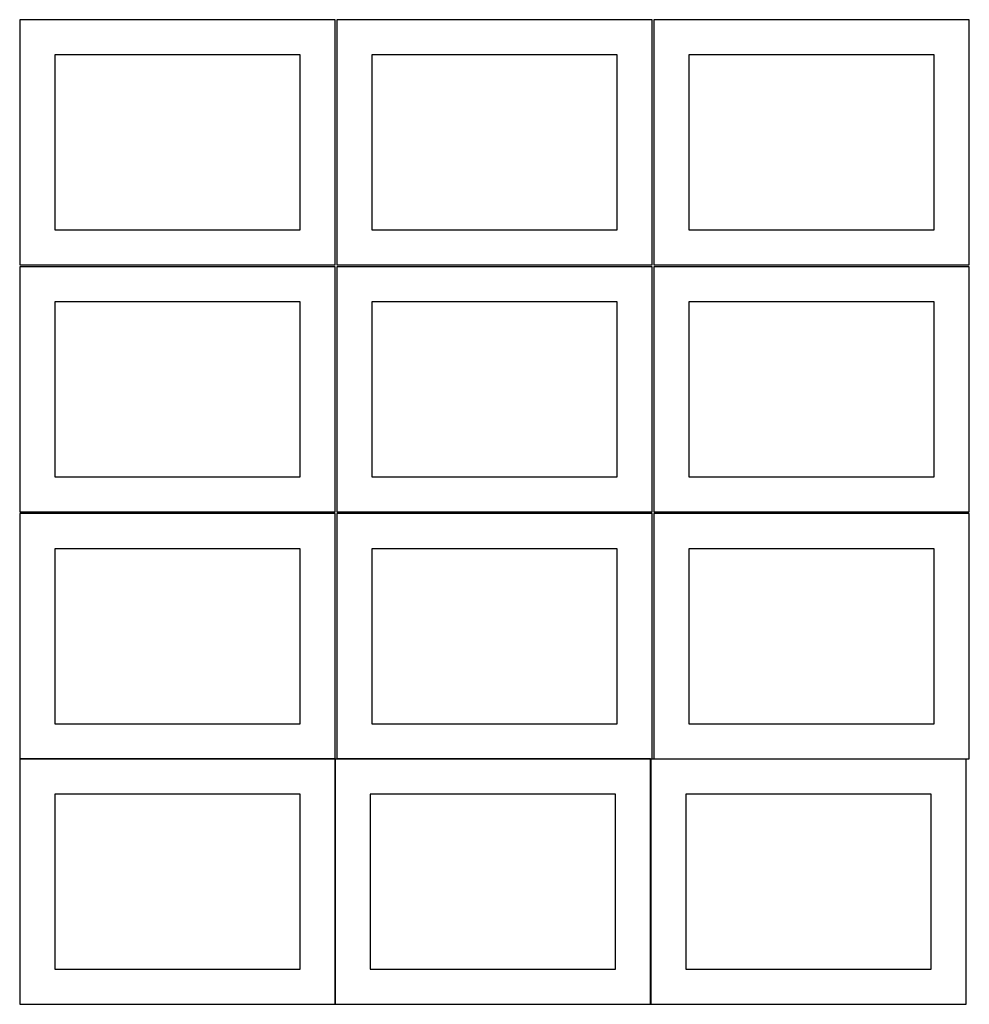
# Model space of a CAD drawing. Header units: millimetres. Extents: x 7 to 1243, y 7 to 2493.
# Tile 4 of 18: x 7 to 820, y 431 to 1274. Entities that reach past the tile are written whole.
import ezdxf

# ---------------------------------------------------------------- set-up
doc = ezdxf.new("R2010")
doc.units = ezdxf.units.MM
doc.layers.add('COMMON', color=5, linetype='CONTINUOUS', true_color=0x0000ff)
doc.layers.add('CUT', color=7, linetype='CONTINUOUS', true_color=0x000000)

msp = doc.modelspace()

# ---------------------------------------------------------------- linework, layer by layer
at = {"layer": 'COMMON'}
for p, q in [((276.520933, 640.983864), (6.520933, 640.983864)), ((276.620933, 640.883863), (276.620933, 430.883863)), ((546.720934, 640.983864), (278.041929, 640.983864)), ((546.820935, 430.883863), (546.820935, 640.883863)), ((549.562864, 640.983863), (816.920935, 640.983863))]:
    msp.add_line(p, q, dxfattribs=at)
at = {"layer": 'CUT'}
for p, q in [((276.520933, 1274.125673), (6.520933, 1274.125673)), ((6.520933, 1274.125673), (6.520933, 1064.125673)), ((276.520933, 1064.125673), (276.520933, 1274.125673)), ((548.041929, 1274.125673), (278.041929, 1274.125673)), ((278.041929, 1274.125673), (278.041929, 1064.125673)), ((548.041929, 1064.125673), (548.041929, 1274.125673)), ((819.562864, 1274.125673), (549.562864, 1274.125673)), ((549.562864, 1274.125673), (549.562864, 1064.125673)), ((819.562864, 1064.125673), (819.562864, 1274.125673)), ((246.520933, 1244.125673), (36.520933, 1244.125673)), ((36.520933, 1244.125673), (36.520933, 1094.125673)), ((246.520933, 1094.125673), (246.520933, 1244.125673)), ((518.041929, 1244.125673), (308.041929, 1244.125673)), ((308.041929, 1244.125673), (308.041929, 1094.125673)), ((518.041929, 1094.125673), (518.041929, 1244.125673)), ((789.562864, 1244.125673), (579.562864, 1244.125673)), ((579.562864, 1244.125673), (579.562864, 1094.125673)), ((789.562864, 1094.125673), (789.562864, 1244.125673)), ((36.520933, 1094.125673), (246.520933, 1094.125673)), ((308.041929, 1094.125673), (518.041929, 1094.125673)), ((579.562864, 1094.125673), (789.562864, 1094.125673)), ((6.520933, 1064.125673), (276.520933, 1064.125673)), ((276.520933, 1062.604799), (6.520933, 1062.604799)), ((6.520933, 1062.604799), (6.520933, 852.604799)), ((276.520933, 852.604799), (276.520933, 1062.604799)), ((278.041929, 1064.125673), (548.041929, 1064.125673)), ((548.041929, 1062.604799), (278.041929, 1062.604799)), ((278.041929, 1062.604799), (278.041929, 852.604799)), ((548.041929, 852.604799), (548.041929, 1062.604799)), ((549.562864, 1064.125673), (819.562864, 1064.125673)), ((819.562864, 1062.604799), (549.562864, 1062.604799)), ((549.562864, 1062.604799), (549.562864, 852.604799)), ((819.562864, 852.604799), (819.562864, 1062.604799)), ((246.520933, 1032.604799), (36.520933, 1032.604799)), ((36.520933, 1032.604799), (36.520933, 882.604799)), ((246.520933, 882.604799), (246.520933, 1032.604799)), ((518.041929, 1032.604799), (308.041929, 1032.604799)), ((308.041929, 1032.604799), (308.041929, 882.604799)), ((518.041929, 882.604799), (518.041929, 1032.604799)), ((789.562864, 1032.604799), (579.562864, 1032.604799)), ((579.562864, 1032.604799), (579.562864, 882.604799)), ((789.562864, 882.604799), (789.562864, 1032.604799)), ((36.520933, 882.604799), (246.520933, 882.604799)), ((308.041929, 882.604799), (518.041929, 882.604799)), ((579.562864, 882.604799), (789.562864, 882.604799)), ((6.520933, 852.604799), (276.520933, 852.604799)), ((278.041929, 852.604799), (548.041929, 852.604799)), ((549.562864, 852.604799), (819.562864, 852.604799)), ((276.520933, 851.083864), (6.520933, 851.083864)), ((6.520933, 851.083864), (6.520933, 641.083864)), ((276.520933, 641.083864), (276.520933, 851.083864)), ((548.041929, 851.083864), (278.041929, 851.083864)), ((278.041929, 851.083864), (278.041929, 641.083864)), ((548.041929, 641.083864), (548.041929, 851.083864)), ((819.562864, 851.083864), (549.562864, 851.083864)), ((549.562864, 851.083864), (549.562864, 641.083864)), ((819.562864, 641.083864), (819.562864, 851.083864)), ((246.520933, 821.083864), (36.520933, 821.083864)), ((36.520933, 821.083864), (36.520933, 671.083864)), ((246.520933, 671.083864), (246.520933, 821.083864)), ((518.041929, 821.083864), (308.041929, 821.083864)), ((308.041929, 821.083864), (308.041929, 671.083864)), ((518.041929, 671.083864), (518.041929, 821.083864)), ((789.562864, 821.083864), (579.562864, 821.083864)), ((579.562864, 821.083864), (579.562864, 671.083864)), ((789.562864, 671.083864), (789.562864, 821.083864)), ((36.520933, 671.083864), (246.520933, 671.083864)), ((308.041929, 671.083864), (518.041929, 671.083864)), ((579.562864, 671.083864), (789.562864, 671.083864)), ((6.520933, 641.083864), (276.520933, 641.083864)), ((276.520933, 640.883863), (6.520933, 640.883863)), ((6.520933, 640.883863), (6.520933, 430.883863)), ((276.520933, 430.883863), (276.520933, 640.883863)), ((546.720934, 640.883863), (276.720934, 640.883863)), ((276.720934, 640.883863), (276.720934, 430.883863)), ((278.041929, 641.083864), (548.041929, 641.083864)), ((546.720934, 430.883863), (546.720934, 640.883863)), ((816.920935, 640.883863), (546.920935, 640.883863)), ((546.920935, 640.883863), (546.920935, 430.883863)), ((549.562864, 641.083864), (819.562864, 641.083864)), ((816.920935, 430.883863), (816.920935, 640.883863)), ((246.520933, 610.883863), (36.520933, 610.883863)), ((36.520933, 610.883863), (36.520933, 460.883863)), ((246.520933, 460.883863), (246.520933, 610.883863)), ((516.720934, 610.883863), (306.720934, 610.883863)), ((306.720934, 610.883863), (306.720934, 460.883863)), ((516.720934, 460.883863), (516.720934, 610.883863)), ((786.920935, 610.883863), (576.920935, 610.883863)), ((576.920935, 610.883863), (576.920935, 460.883863)), ((786.920935, 460.883863), (786.920935, 610.883863)), ((36.520933, 460.883863), (246.520933, 460.883863)), ((306.720934, 460.883863), (516.720934, 460.883863)), ((576.920935, 460.883863), (786.920935, 460.883863)), ((6.520933, 430.883863), (276.520933, 430.883863)), ((276.720934, 430.883863), (546.720934, 430.883863)), ((546.920935, 430.883863), (816.920935, 430.883863))]:
    msp.add_line(p, q, dxfattribs=at)

doc.saveas('drawing.dxf')
